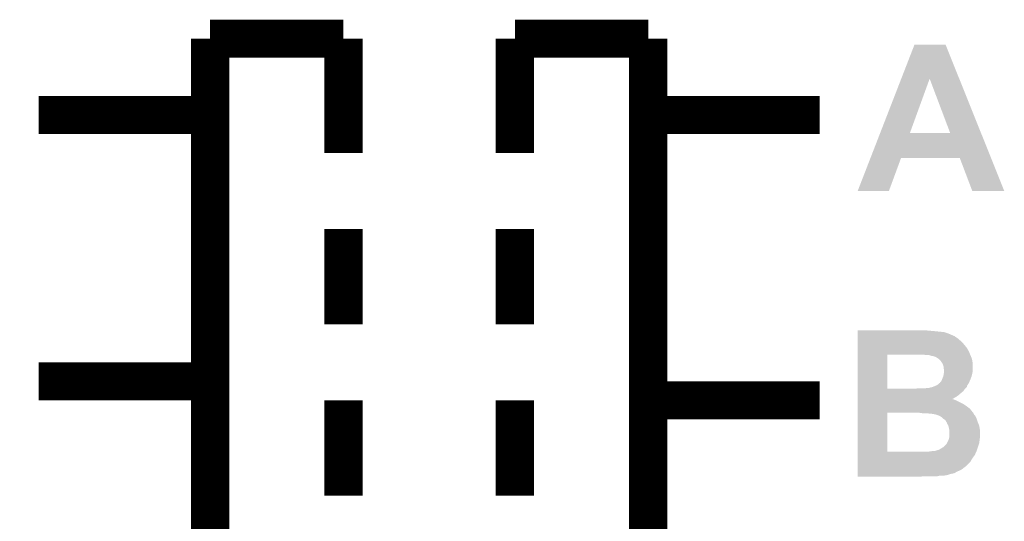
# Model space of a CAD drawing. Extents: x -1.3 to 24.2, y -3.9 to 53.4.
# Tile 21 of 31: x 11.6 to 18.1, y 16.2 to 19.6. Entities that reach past the tile are written whole.
import ezdxf

# ---------------------------------------------------------------- set-up
doc = ezdxf.new("R2010")
doc.units = 0
doc.layers.add('RS485_ISOLATOR_5_CLICK_V100_GTO', color=9, linetype='CONTINUOUS')

msp = doc.modelspace()

# ---------------------------------------------------------------- linework, layer by layer
at = {"layer": 'RS485_ISOLATOR_5_CLICK_V100_GTO', "const_width": 0.254}
for points in [[(12.827, 19.431), (13.716, 19.431)], [(12.827, 12.7), (12.827, 18.923), (12.827, 19.431)], [(13.716, 18.669), (13.716, 19.431)], [(14.859, 19.431), (15.748, 19.431)], [(14.859, 18.669), (14.859, 19.431)], [(15.748, 12.7), (15.748, 19.431)], [(11.684, 18.923), (12.827, 18.923)], [(15.748, 18.923), (16.891, 18.923)], [(13.716, 17.526), (13.716, 18.161)], [(14.859, 17.526), (14.859, 18.161)], [(11.684, 17.145), (12.827, 17.145)], [(13.716, 16.383), (13.716, 17.018)], [(14.859, 16.383), (14.859, 17.018)], [(15.748, 17.018), (16.891, 17.018)]]:
    msp.add_lwpolyline(points, dxfattribs=at)
at = {"layer": 'RS485_ISOLATOR_5_CLICK_V100_GTO'}
for points in [[(17.435732, 19.164242), (17.52347, 19.390346), (17.822416, 19.164242), (17.731744, 19.390346)], [(17.52347, 19.390346), (17.523476, 19.39036), (17.731744, 19.390346), (17.523476, 19.39036)], [(17.294824, 18.801108), (17.435732, 19.164242), (17.49299, 18.801108), (17.625044, 19.164242)], [(17.76219, 18.80108), (17.625044, 19.164242), (17.968046, 18.80108), (17.822416, 19.164242)], [(17.230748, 18.63598), (17.294812, 18.80108), (18.034254, 18.63598), (17.968046, 18.80108)], [(17.294812, 18.80108), (17.294824, 18.801108), (17.76219, 18.80108), (17.49299, 18.801108)], [(17.145012, 18.41503), (17.230742, 18.635964), (17.353274, 18.41503), (17.434556, 18.635964)], [(17.230742, 18.635964), (17.230748, 18.63598), (17.434556, 18.635964), (17.825704, 18.63598)], [(17.909536, 18.415014), (17.825704, 18.63598), (18.122864, 18.415014), (18.034254, 18.63598)], [(17.353264, 18.415), (17.145012, 18.41503), (17.353264, 18.415), (17.353274, 18.41503)], [(18.122868, 18.415), (18.122864, 18.415014), (18.122868, 18.415), (17.909536, 18.415014)], [(17.14502, 17.48028), (17.145022, 17.48536), (17.65554, 17.48028), (17.59966, 17.48536)], [(17.14502, 17.4752), (17.14502, 17.48028), (17.706338, 17.4752), (17.65554, 17.48028)], [(17.14502, 17.472658), (17.14502, 17.4752), (17.726662, 17.472658), (17.716502, 17.4752)], [(17.14502, 17.46758), (17.14502, 17.472658), (17.739358, 17.46758), (17.726662, 17.472658)], [(17.14502, 17.4625), (17.14502, 17.46758), (17.754598, 17.4625), (17.739358, 17.46758)], [(17.145018, 17.371058), (17.14502, 17.40154), (17.871442, 17.371058), (17.84604, 17.40154)], [(17.14502, 17.447258), (17.14502, 17.4625), (17.790162, 17.447258), (17.754598, 17.4625)], [(17.14502, 17.43456), (17.14502, 17.447258), (17.80794, 17.43456), (17.790162, 17.447258)], [(17.14502, 17.429478), (17.14502, 17.43456), (17.815562, 17.429478), (17.80794, 17.43456)], [(17.14502, 17.42186), (17.14502, 17.429478), (17.823182, 17.42186), (17.815562, 17.429478)], [(17.14502, 17.414238), (17.14502, 17.42186), (17.83334, 17.414238), (17.823182, 17.42186)], [(17.14502, 17.40154), (17.14502, 17.414238), (17.84604, 17.40154), (17.83334, 17.414238)], [(17.145018, 17.35328), (17.145018, 17.371058), (17.881602, 17.35328), (17.871442, 17.371058)], [(17.145018, 17.350736), (17.145018, 17.35328), (17.884142, 17.350736), (17.881602, 17.35328)], [(17.145018, 17.34566), (17.145018, 17.350736), (17.88668, 17.34566), (17.884142, 17.350736)], [(17.145018, 17.3228), (17.145018, 17.34566), (17.895824, 17.3228), (17.88668, 17.34566)], [(17.145012, 17.096762), (17.145018, 17.32278), (17.34312, 17.096762), (17.343122, 17.32278)], [(17.145018, 17.32278), (17.145018, 17.3228), (17.343122, 17.32278), (17.5387, 17.3228)], [(17.599662, 17.32026), (17.589502, 17.3228), (17.89684, 17.32026), (17.895824, 17.3228)], [(17.622522, 17.320258), (17.599662, 17.32026), (17.896842, 17.320258), (17.89684, 17.32026)], [(17.63776, 17.31518), (17.622522, 17.320258), (17.899018, 17.31518), (17.896842, 17.320258)], [(17.653002, 17.312638), (17.63776, 17.31518), (17.900108, 17.312638), (17.899018, 17.31518)], [(17.665702, 17.30756), (17.653002, 17.312638), (17.902286, 17.30756), (17.900108, 17.312638)], [(17.67417, 17.30248), (17.665702, 17.30756), (17.904462, 17.30248), (17.902286, 17.30756)], [(17.6784, 17.299942), (17.67417, 17.30248), (17.905188, 17.299942), (17.904462, 17.30248)], [(17.686022, 17.294858), (17.6784, 17.299942), (17.90664, 17.294858), (17.905188, 17.299942)], [(17.69618, 17.284698), (17.686022, 17.294858), (17.90954, 17.284698), (17.90664, 17.294858)], [(17.703802, 17.274538), (17.69618, 17.284698), (17.91067, 17.274538), (17.90954, 17.284698)], [(17.71142, 17.261842), (17.703802, 17.274538), (17.91208, 17.261842), (17.91067, 17.274538)], [(17.711422, 17.261838), (17.71142, 17.261842), (17.91208, 17.261838), (17.91208, 17.261842)], [(17.7165, 17.249138), (17.711422, 17.261838), (17.91208, 17.249138), (17.91208, 17.261838)], [(17.71904, 17.238978), (17.7165, 17.249138), (17.91208, 17.238978), (17.91208, 17.249138)], [(17.71904, 17.228818), (17.71904, 17.238978), (17.91208, 17.228818), (17.91208, 17.238978)], [(17.72158, 17.218658), (17.71904, 17.228818), (17.91208, 17.218658), (17.91208, 17.228818)], [(17.719462, 17.19834), (17.72158, 17.211038), (17.90954, 17.19834), (17.911656, 17.211038)], [(17.72158, 17.213578), (17.72158, 17.218658), (17.91208, 17.213578), (17.91208, 17.218658)], [(17.72158, 17.211038), (17.72158, 17.213578), (17.911656, 17.211038), (17.91208, 17.213578)], [(17.693626, 17.13484), (17.696178, 17.139916), (17.886678, 17.13484), (17.888934, 17.139916)], [(17.696178, 17.139916), (17.701258, 17.145), (17.888934, 17.139916), (17.891194, 17.145)], [(17.701258, 17.145), (17.70634, 17.15516), (17.891194, 17.145), (17.89571, 17.15516)], [(17.70634, 17.15516), (17.707354, 17.1577), (17.89571, 17.15516), (17.89684, 17.1577)], [(17.707354, 17.1577), (17.715482, 17.178018), (17.89684, 17.1577), (17.904458, 17.178018)], [(17.715482, 17.178018), (17.716498, 17.180558), (17.904458, 17.178018), (17.905092, 17.180558)], [(17.716498, 17.180558), (17.719462, 17.19834), (17.905092, 17.180558), (17.90954, 17.19834)], [(17.145012, 17.09674), (17.145012, 17.096762), (17.531082, 17.09674), (17.34312, 17.096762)], [(17.145012, 17.094198), (17.145012, 17.09674), (17.858738, 17.094198), (17.86128, 17.09674)], [(17.145012, 17.081498), (17.145012, 17.094198), (17.851116, 17.081498), (17.858738, 17.094198)], [(17.145012, 17.0688), (17.145012, 17.081498), (17.83588, 17.0688), (17.851116, 17.081498)], [(17.531082, 17.09674), (17.55648, 17.09928), (17.86128, 17.09674), (17.86382, 17.09928)], [(17.599656, 17.09928), (17.607278, 17.101818), (17.86382, 17.09928), (17.866358, 17.101818)], [(17.607278, 17.101818), (17.622516, 17.10182), (17.866358, 17.101818), (17.86636, 17.10182)], [(17.622516, 17.10182), (17.63014, 17.104358), (17.86636, 17.10182), (17.868898, 17.104358)], [(17.63014, 17.104358), (17.642838, 17.1069), (17.868898, 17.104358), (17.87144, 17.1069)], [(17.642838, 17.1069), (17.649172, 17.109434), (17.87144, 17.1069), (17.873974, 17.109434)], [(17.649172, 17.109434), (17.66188, 17.114516), (17.873974, 17.109434), (17.87398, 17.114516)], [(17.66188, 17.114516), (17.668242, 17.11706), (17.87398, 17.114516), (17.875568, 17.11706)], [(17.668242, 17.11706), (17.680938, 17.124678), (17.875568, 17.11706), (17.880328, 17.124678)], [(17.680938, 17.124678), (17.691094, 17.134834), (17.880328, 17.124678), (17.886674, 17.134834)], [(17.691094, 17.134834), (17.693626, 17.13484), (17.886674, 17.134834), (17.886678, 17.13484)], [(17.14501, 17.040858), (17.145012, 17.05356), (17.80032, 17.040858), (17.818102, 17.05356)], [(17.14501, 17.02814), (17.14501, 17.040858), (17.77748, 17.02814), (17.80032, 17.040858)], [(17.14501, 17.02562), (17.14501, 17.02814), (17.780006, 17.02562), (17.77748, 17.02814)], [(17.14501, 17.025618), (17.14501, 17.02562), (17.785084, 17.025618), (17.780006, 17.02562)], [(17.14501, 17.02308), (17.14501, 17.025618), (17.79016, 17.02308), (17.785084, 17.025618)], [(17.14501, 17.01546), (17.14501, 17.02308), (17.80794, 17.01546), (17.79016, 17.02308)], [(17.14501, 16.995138), (17.14501, 17.01546), (17.848582, 16.995138), (17.80794, 17.01546)], [(17.145012, 17.05356), (17.145012, 17.0688), (17.818102, 17.05356), (17.83588, 17.0688)], [(17.145008, 16.93926), (17.14501, 16.962118), (17.912082, 16.93926), (17.894302, 16.962118)], [(17.14501, 16.9799), (17.14501, 16.995138), (17.87144, 16.9799), (17.848582, 16.995138)], [(17.14501, 16.962118), (17.14501, 16.9799), (17.894302, 16.962118), (17.87144, 16.9799)], [(17.145002, 16.675122), (17.145008, 16.93672), (17.34312, 16.675122), (17.343142, 16.93672)], [(17.145008, 16.93672), (17.145008, 16.93926), (17.91462, 16.93672), (17.912082, 16.93926)], [(17.546352, 16.936716), (17.54632, 16.93672), (17.914622, 16.936716), (17.91462, 16.93672)], [(17.56664, 16.93418), (17.546352, 16.936716), (17.91589, 16.93418), (17.914622, 16.936716)], [(17.584422, 16.93164), (17.56664, 16.93418), (17.91716, 16.93164), (17.91589, 16.93418)], [(17.627602, 16.9291), (17.614902, 16.93164), (17.91843, 16.9291), (17.91716, 16.93164)], [(17.647922, 16.92656), (17.637762, 16.9291), (17.9197, 16.92656), (17.91843, 16.9291)], [(17.6657, 16.924018), (17.653002, 16.92656), (17.921734, 16.924018), (17.9197, 16.92656)], [(17.688562, 16.9164), (17.6657, 16.924018), (17.92783, 16.9164), (17.921734, 16.924018)], [(17.692798, 16.913858), (17.688562, 16.9164), (17.929862, 16.913858), (17.92783, 16.9164)], [(17.70126, 16.90878), (17.692798, 16.913858), (17.932402, 16.90878), (17.929862, 16.913858)], [(17.71142, 16.901158), (17.70126, 16.90878), (17.936212, 16.901158), (17.932402, 16.90878)], [(17.713962, 16.898618), (17.71142, 16.901158), (17.93748, 16.898618), (17.936212, 16.901158)], [(17.71904, 16.89354), (17.713962, 16.898618), (17.939174, 16.89354), (17.93748, 16.898618)], [(17.726662, 16.888458), (17.71904, 16.89354), (17.940868, 16.888458), (17.939174, 16.89354)], [(17.731742, 16.883376), (17.726662, 16.888458), (17.942562, 16.883376), (17.940868, 16.888458)], [(17.734282, 16.8783), (17.731742, 16.883376), (17.944254, 16.8783), (17.942562, 16.883376)], [(17.736818, 16.87576), (17.734282, 16.8783), (17.9451, 16.87576), (17.944254, 16.8783)], [(17.73682, 16.875756), (17.736818, 16.87576), (17.945102, 16.875756), (17.9451, 16.87576)], [(17.7419, 16.863058), (17.73682, 16.875756), (17.950182, 16.863058), (17.945102, 16.875756)], [(17.749522, 16.850358), (17.7419, 16.863058), (17.95526, 16.850358), (17.950182, 16.863058)], [(17.75206, 16.8402), (17.749522, 16.850358), (17.957108, 16.8402), (17.95526, 16.850358)], [(17.7546, 16.8275), (17.75206, 16.8402), (17.959416, 16.8275), (17.957108, 16.8402)], [(17.755872, 16.822418), (17.7546, 16.8275), (17.96034, 16.822418), (17.959416, 16.8275)], [(17.75714, 16.817338), (17.755872, 16.822418), (17.96034, 16.817338), (17.96034, 16.822418)], [(17.75714, 16.78432), (17.75714, 16.817338), (17.96034, 16.78432), (17.96034, 16.817338)], [(17.739358, 16.730978), (17.74952, 16.7513), (17.955258, 16.730978), (17.9578, 16.7513)], [(17.74952, 16.7513), (17.754598, 16.766538), (17.9578, 16.7513), (17.959976, 16.766538)], [(17.754598, 16.766538), (17.75496, 16.76908), (17.959976, 16.766538), (17.96034, 16.76908)], [(17.75496, 16.76908), (17.75714, 16.78432), (17.96034, 16.76908), (17.96034, 16.78432)], [(17.602198, 16.6751), (17.62506, 16.67764), (17.935504, 16.6751), (17.936632, 16.67764)], [(17.62506, 16.67764), (17.64284, 16.68018), (17.936632, 16.67764), (17.93776, 16.68018)], [(17.660616, 16.68018), (17.6657, 16.68272), (17.93776, 16.68018), (17.93889, 16.68272)], [(17.6657, 16.68272), (17.673322, 16.68526), (17.93889, 16.68272), (17.940018, 16.68526)], [(17.673322, 16.68526), (17.67333, 16.685262), (17.940018, 16.68526), (17.94002, 16.685262)], [(17.67333, 16.685262), (17.683478, 16.687798), (17.94002, 16.685262), (17.940864, 16.687798)], [(17.683478, 16.687798), (17.69364, 16.69288), (17.940864, 16.687798), (17.942558, 16.69288)], [(17.69364, 16.69288), (17.719038, 16.708118), (17.942558, 16.69288), (17.947638, 16.708118)], [(17.719038, 16.708118), (17.734278, 16.723358), (17.947638, 16.708118), (17.952718, 16.723358)], [(17.734278, 16.723358), (17.739358, 16.730978), (17.952718, 16.723358), (17.955258, 16.730978)], [(17.145002, 16.6751), (17.145002, 16.675122), (17.602198, 16.6751), (17.34312, 16.675122)], [(17.145002, 16.662396), (17.145002, 16.6751), (17.92986, 16.662396), (17.935504, 16.6751)], [(17.145002, 16.659854), (17.145002, 16.662396), (17.929856, 16.659854), (17.92986, 16.662396)], [(17.145002, 16.65224), (17.145002, 16.659854), (17.92478, 16.65224), (17.929856, 16.659854)], [(17.145002, 16.64208), (17.145002, 16.65224), (17.91716, 16.64208), (17.92478, 16.65224)], [(17.145002, 16.626842), (17.145002, 16.64208), (17.907002, 16.626842), (17.91716, 16.64208)], [(17.145002, 16.60906), (17.145002, 16.626842), (17.896838, 16.60906), (17.907002, 16.626842)], [(17.145, 16.57858), (17.145002, 16.60906), (17.866358, 16.57858), (17.896838, 16.60906)], [(17.145, 16.563338), (17.145, 16.57858), (17.84604, 16.563338), (17.866358, 16.57858)], [(17.145, 16.5608), (17.145, 16.563338), (17.8435, 16.5608), (17.84604, 16.563338)], [(17.145, 16.55572), (17.145, 16.5608), (17.835878, 16.55572), (17.8435, 16.5608)], [(17.145, 16.55064), (17.145, 16.55572), (17.82572, 16.55064), (17.835878, 16.55572)], [(17.145, 16.54302), (17.145, 16.55064), (17.807938, 16.54302), (17.82572, 16.55064)], [(17.145, 16.532858), (17.145, 16.54302), (17.790156, 16.532858), (17.807938, 16.54302)], [(17.145, 16.52778), (17.145, 16.532858), (17.767302, 16.52778), (17.790156, 16.532858)], [(17.145, 16.52016), (17.145, 16.52778), (17.7419, 16.52016), (17.767302, 16.52778)], [(17.145, 16.51508), (17.145, 16.52016), (17.713958, 16.51508), (17.7419, 16.52016)], [(17.145, 16.51254), (17.145, 16.51508), (17.678398, 16.51254), (17.688558, 16.51508)], [(17.145, 16.510022), (17.145, 16.51254), (17.56686, 16.510022), (17.59204, 16.51254)], [(17.566642, 16.51), (17.145, 16.510022), (17.566642, 16.51), (17.56686, 16.510022)]]:
    msp.add_solid(points, dxfattribs=at)

doc.saveas('drawing.dxf')
